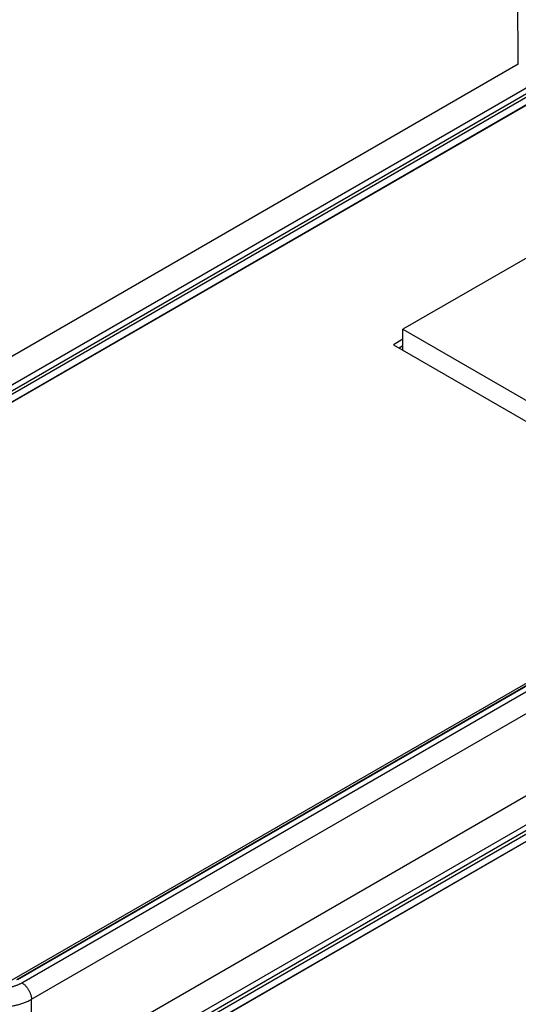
# Model space of a CAD drawing. Header units: inches. Extents: x 0 to 34, y 0 to 22.
# Tile 46 of 64: x 27.7 to 28.8, y 14.9 to 17.1. Entities that reach past the tile are written whole.
import ezdxf

# ---------------------------------------------------------------- set-up
doc = ezdxf.new("R2010")
doc.units = ezdxf.units.IN
doc.header["$LTSCALE"] = 1.87
doc.header["$MEASUREMENT"] = 0
doc.layers.get('0').update_dxf_attribs({"linetype": 'CONTINUOUS'})

msp = doc.modelspace()

# ---------------------------------------------------------------- linework, layer by layer
at = {"color": 7, "linetype": 'CONTINUOUS'}
for p, q in [((28.7778, 16.986), (28.7695, 18.1037)), ((28.7778, 16.986), (26.4834, 15.6612)), ((28.8057, 16.9383), (26.5112, 15.6135)), ((26.5227, 15.6081), (28.8151, 16.9317)), ((26.5262, 15.6021), (28.8186, 16.9257)), ((26.5265, 15.5857), (28.8189, 16.9094)), ((28.8269, 16.9128), (26.539, 15.5918)), ((28.995, 16.67), (28.5212, 16.3964)), ((28.5212, 16.3964), (28.9739, 16.1351)), ((28.5212, 16.3496), (28.5212, 16.3964)), ((28.5212, 16.3741), (28.5, 16.3619)), ((28.5, 16.3619), (28.9739, 16.0882)), ((28.5212, 16.3594), (28.5127, 16.3545)), ((29.9538, 16.273), (27.6614, 14.9494)), ((29.9563, 16.2728), (27.6639, 14.9492)), ((27.6521, 14.9492), (29.94, 16.2702)), ((27.6738, 14.9428), (29.9674, 16.2671)), ((27.695, 14.906), (29.5447, 15.974)), ((29.4994, 15.7652), (27.6964, 14.7241)), ((29.4994, 15.7009), (27.7242, 14.6759)), ((27.7357, 14.6704), (29.4994, 15.6888)), ((27.7392, 14.6645), (29.4994, 15.6808)), ((27.7395, 14.6481), (29.4994, 15.6643)), ((29.4994, 15.6632), (27.752, 14.6542)), ((27.6964, 14.7241), (27.695, 14.906))]:
    msp.add_line(p, q, dxfattribs=at)
for points, knots in [([(27.5748, 14.9428), (27.5756, 14.9423), (27.5773, 14.9414), (27.5799, 14.9401), (27.5826, 14.9389), (27.5854, 14.9377), (27.5883, 14.9367), (27.5923, 14.9353), (27.5964, 14.9342), (27.6007, 14.9333), (27.6051, 14.9324), (27.6106, 14.9316), (27.6174, 14.9311), (27.6243, 14.9309), (27.63, 14.931), (27.6345, 14.9313), (27.6379, 14.9317), (27.6413, 14.9321), (27.6446, 14.9327), (27.6478, 14.9333), (27.651, 14.934), (27.6542, 14.9348), (27.6573, 14.9357), (27.6602, 14.9367), (27.6631, 14.9377), (27.666, 14.9389), (27.6687, 14.9401), (27.6713, 14.9414), (27.6729, 14.9423), (27.6738, 14.9428)], [0, 0, 0, 0, 0.027601, 0.055847, 0.084719, 0.11419, 0.144229, 0.174798, 0.237362, 0.269281, 0.30156, 0.366996, 0.43328, 0.499991, 0.566701, 0.599926, 0.632991, 0.665845, 0.698435, 0.730713, 0.762631, 0.794143, 0.825204, 0.855772, 0.88581, 0.915282, 0.944154, 0.972399, 1, 1, 1, 1]), ([(27.6738, 14.9428), (27.6745, 14.9424), (27.6759, 14.9415), (27.6779, 14.9399), (27.68, 14.9382), (27.6819, 14.9362), (27.6838, 14.9341), (27.6856, 14.9318), (27.6872, 14.9294), (27.6888, 14.9269), (27.6902, 14.9244), (27.6914, 14.9217), (27.6925, 14.919), (27.6934, 14.9164), (27.6941, 14.9137), (27.6946, 14.9111), (27.6949, 14.9085), (27.695, 14.9068), (27.695, 14.906)], [0, 0, 0, 0, 0.055839, 0.114181, 0.174786, 0.237357, 0.301553, 0.366997, 0.433288, 0.500005, 0.566723, 0.633013, 0.698456, 0.762651, 0.825221, 0.885823, 0.944163, 1, 1, 1, 1]), ([(27.5536, 14.9058), (27.5547, 14.9051), (27.5571, 14.9038), (27.5608, 14.902), (27.5647, 14.9002), (27.5687, 14.8986), (27.5729, 14.8971), (27.5786, 14.8952), (27.586, 14.8932), (27.5953, 14.8913), (27.6048, 14.8899), (27.6145, 14.8891), (27.6243, 14.8889), (27.6341, 14.8892), (27.6437, 14.89), (27.6533, 14.8914), (27.6625, 14.8933), (27.6699, 14.8954), (27.6757, 14.8972), (27.6798, 14.8988), (27.6838, 14.9004), (27.6889, 14.9027), (27.6926, 14.9046), (27.695, 14.906)], [0, 0, 0, 0, 0.027592, 0.055832, 0.084698, 0.11416, 0.144188, 0.174746, 0.237288, 0.301455, 0.366873, 0.43314, 0.499839, 0.566543, 0.632828, 0.698274, 0.76248, 0.825071, 0.855657, 0.885715, 0.915209, 0.944108, 1, 1, 1, 1])]:
    msp.add_open_spline(points, degree=3, knots=knots, dxfattribs=at)

doc.saveas('drawing.dxf')
